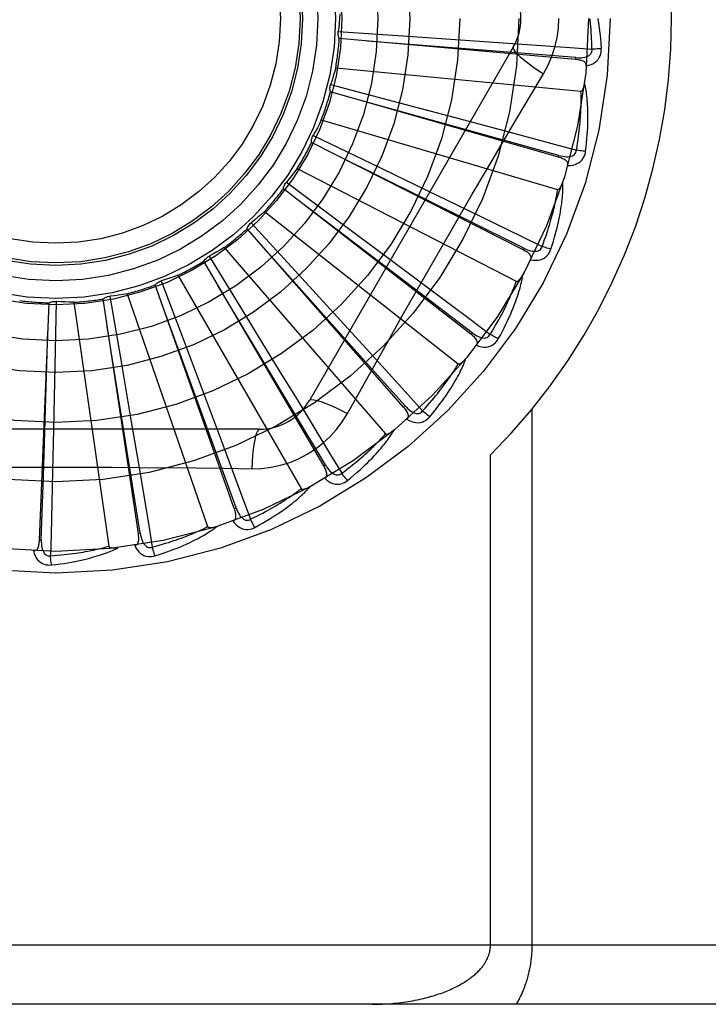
# Model space of a CAD drawing. Header units: inches. Extents: x 0 to 230, y 0 to 149.
# Tile 205 of 256: x 102.169 to 102.518, y 103.473 to 103.972. Entities that reach past the tile are written whole.
import ezdxf

# ---------------------------------------------------------------- set-up
doc = ezdxf.new("R2010")
doc.units = ezdxf.units.IN
doc.header["$LTSCALE"] = 12.6482830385
doc.header["$MEASUREMENT"] = 0
doc.linetypes.add('HIDDEN', pattern=[0.2, 0.1, -0.1])
doc.layers.add('RIGHTHAND_DOOR_ASSEMBLY', color=7, linetype='CONTINUOUS')

msp = doc.modelspace()

# ---------------------------------------------------------------- linework, layer by layer
at = {"layer": 'RIGHTHAND_DOOR_ASSEMBLY', "color": 8, "linetype": 'HIDDEN'}
for p, q in [((102.3304848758, 103.9663820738), (102.36320572, 103.9641833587)), ((102.4509186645, 103.9521132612), (102.3310373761, 103.9627453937)), ((102.36320572, 103.9641833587), (102.3949236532, 103.961993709)), ((102.3949236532, 103.961993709), (102.4166233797, 103.9604618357)), ((102.419289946, 103.9583576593), (102.3158479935, 103.7791909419)), ((102.4509188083, 103.9521132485), (102.451003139, 103.953069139)), ((102.3292069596, 103.9478938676), (102.4536099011, 103.936014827)), ((102.3266532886, 103.9393737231), (102.3583667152, 103.931022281)), ((102.4422102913, 103.9025705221), (102.3265075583, 103.9356982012)), ((102.3583667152, 103.931022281), (102.38909707, 103.9228695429)), ((102.38909707, 103.9228695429), (102.4101147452, 103.9172586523)), ((102.32189955, 103.9214614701), (102.441806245, 103.8862536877)), ((102.3177795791, 103.9135785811), (102.3473393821, 103.899376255)), ((102.4242832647, 103.8555711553), (102.3169408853, 103.9099970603)), ((102.4422104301, 103.9025704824), (102.4424741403, 103.9034931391)), ((102.3097218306, 103.8968896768), (102.4207985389, 103.8396256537)), ((102.3473393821, 103.899376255), (102.3759714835, 103.8855550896)), ((102.3977855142, 103.8128138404), (102.3026831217, 103.8865708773)), ((102.3041844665, 103.8899289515), (102.3305222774, 103.8703890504)), ((102.3759714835, 103.8855550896), (102.3955474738, 103.8760679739)), ((102.3308307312, 103.8649893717), (102.3138938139, 103.8778530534)), ((102.2931139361, 103.8750665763), (102.3913460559, 103.7978159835)), ((102.2863593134, 103.8692795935), (102.3085232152, 103.8451083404)), ((102.3305222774, 103.8703890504), (102.3560212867, 103.8513989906)), ((102.3636747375, 103.7758439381), (102.2842495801, 103.8662663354)), ((102.3983733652, 103.8135723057), (102.3308307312, 103.8649893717)), ((102.2726761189, 103.8567809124), (102.3545132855, 103.7623357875)), ((102.2649483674, 103.8523768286), (102.2821372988, 103.8244478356)), ((102.4242833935, 103.8555710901), (102.424716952, 103.8564271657)), ((102.323183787, 103.7459976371), (102.2623064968, 103.8498172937)), ((102.3560212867, 103.8513989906), (102.3734480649, 103.8383785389)), ((102.2491470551, 103.8426935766), (102.31163146, 103.7344674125)), ((102.3085232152, 103.8451083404), (102.3299675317, 103.8216357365)), ((102.2777761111, 103.7243536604), (102.2376469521, 103.8378182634)), ((102.2407254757, 103.839831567), (102.2523181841, 103.8091542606)), ((102.2145661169, 103.8320972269), (102.2201436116, 103.7997803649)), ((102.2233771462, 103.8333137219), (102.2642504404, 103.7152180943)), ((102.1788935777, 103.7084770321), (102.1838094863, 103.8287284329)), ((102.1874157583, 103.8294533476), (102.186776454, 103.7966649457)), ((102.196297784, 103.8289803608), (102.2140827, 103.7052835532)), ((102.2290928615, 103.7116942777), (102.211162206, 103.8307029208)), ((102.2821372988, 103.8244478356), (102.2987518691, 103.7973410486)), ((102.3299675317, 103.8216357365), (102.3446152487, 103.8055525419)), ((102.3977856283, 103.812813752), (102.3983733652, 103.8135723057)), ((102.2523181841, 103.8091542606), (102.2635025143, 103.7793930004)), ((102.186776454, 103.7966649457), (102.1860984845, 103.7648787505)), ((102.2201436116, 103.7997803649), (102.2254934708, 103.7684402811)), ((102.2987518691, 103.7973410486), (102.3100911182, 103.7787763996)), ((102.3351783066, 103.7726302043), (102.3420813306, 103.7850053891)), ((102.2635025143, 103.7793930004), (102.2711234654, 103.7590178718)), ((102.3636748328, 103.7758438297), (102.3643955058, 103.7764774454)), ((102.4289337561, 103.5029409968), (102.4289337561, 103.7749627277)), ((102.2254934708, 103.7684402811), (102.229120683, 103.7469910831)), ((102.290588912, 103.7646076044), (102.083705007, 103.7646076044)), ((102.1860984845, 103.7648787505), (102.1856008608, 103.743130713)), ((102.4077205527, 103.5029409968), (102.4077205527, 103.7515735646)), ((102.3231838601, 103.7459975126), (102.3240114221, 103.7464832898)), ((102.2777761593, 103.7243535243), (102.2786807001, 103.7246739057)), ((102.2290928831, 103.7116941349), (102.2300417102, 103.7118375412)), ((102.1788935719, 103.7084768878), (102.1798523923, 103.7084381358)), ((102.7956469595, 103.5029409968), (101.7036469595, 103.5029409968)), ((102.7656469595, 103.4729409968), (101.7036469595, 103.4729409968))]:
    msp.add_line(p, q, dxfattribs=at)
for points in [[(102.3313799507, 103.9752315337), (102.331206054, 103.9730103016), (102.3309989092, 103.9707949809), (102.3307585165, 103.9685855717), (102.3304848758, 103.9663820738)], [(102.434636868, 103.9448974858), (102.436980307, 103.9492556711), (102.4389119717, 103.9537771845), (102.4404264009, 103.9584534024), (102.4415141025, 103.9632337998), (102.4421685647, 103.9680666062), (102.4423886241, 103.9729409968)], [(102.4592397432, 103.957367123), (102.4591922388, 103.9592168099), (102.4591310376, 103.9609918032), (102.4590554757, 103.9626905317), (102.4589675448, 103.9643177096), (102.4588686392, 103.9658765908), (102.4587598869, 103.9673699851), (102.4586425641, 103.9688009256), (102.4585176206, 103.970171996), (102.4583861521, 103.9714860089), (102.4582489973, 103.9727453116)], [(102.4621333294, 103.9729409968), (102.4625315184, 103.9705056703), (102.4628892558, 103.9680245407), (102.4632051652, 103.9654983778), (102.4634797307, 103.9629270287), (102.4637132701, 103.9603103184), (102.4639042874, 103.9576490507)], [(102.3310373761, 103.9627453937), (102.3308029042, 103.963320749), (102.3306250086, 103.963913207), (102.3305028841, 103.9645286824), (102.3304380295, 103.9651518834), (102.3304322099, 103.9657676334), (102.3304848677, 103.9663820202)], [(102.451003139, 103.953069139), (102.4188368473, 103.9556440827), (102.3451816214, 103.9614724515)], [(102.4166233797, 103.9604618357), (102.4482217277, 103.9581740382), (102.4592397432, 103.957367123)], [(102.4192897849, 103.95835738), (102.4192268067, 103.9577892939), (102.4195566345, 103.9570049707), (102.4202603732, 103.9560344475), (102.4213250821, 103.9548829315), (102.4227519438, 103.9535506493), (102.4245312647, 103.9520546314), (102.4266394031, 103.9504158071), (102.4290499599, 103.9486580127), (102.4317422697, 103.9468002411), (102.4346385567, 103.9448964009)], [(102.4510029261, 103.9530705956), (102.4520389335, 103.9530095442), (102.4530217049, 103.952999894), (102.4539538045, 103.9530444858), (102.4548316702, 103.9531454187), (102.4556546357, 103.9533073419), (102.4564157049, 103.953531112), (102.4571124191, 103.9538163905), (102.4577275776, 103.9541676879), (102.4582430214, 103.9545877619), (102.4586572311, 103.9550711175), (102.4589617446, 103.9556155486), (102.4591597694, 103.9561954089), (102.4592523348, 103.956781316), (102.4592400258, 103.9573714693)], [(102.4563443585, 103.9488901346), (102.457668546, 103.9491925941), (102.4588652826, 103.9495977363), (102.459942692, 103.9501074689), (102.4608901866, 103.9507161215), (102.4617073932, 103.951421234), (102.4623917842, 103.9522114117), (102.4629421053, 103.9530849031), (102.4633647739, 103.9540077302), (102.4636565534, 103.9549553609), (102.4638375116, 103.9558971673), (102.4639206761, 103.95679085), (102.4639042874, 103.9576490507)], [(102.4639042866, 103.9576490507), (102.4632880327, 103.9575829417), (102.4625835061, 103.9575225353), (102.4618147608, 103.9574700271), (102.4609912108, 103.9574260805), (102.4601225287, 103.9573914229), (102.4592397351, 103.9573673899)], [(102.4563441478, 103.9488850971), (102.4563398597, 103.9493481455), (102.4562536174, 103.9497717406), (102.4560803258, 103.950157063), (102.4558352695, 103.9505005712), (102.4555311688, 103.9507965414), (102.4551706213, 103.951052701), (102.4547581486, 103.9512739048), (102.4543006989, 103.9514630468), (102.453805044, 103.9516233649), (102.4532762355, 103.9517586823), (102.4527210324, 103.9518733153), (102.4521410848, 103.9519690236), (102.4515407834, 103.9520494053), (102.4509186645, 103.9521132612)], [(102.3292069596, 103.9478938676), (102.3286158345, 103.9457456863), (102.3279931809, 103.9436096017), (102.327338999, 103.941485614), (102.3266532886, 103.9393737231)], [(102.4056729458, 103.8960343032), (102.4201242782, 103.9205071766), (102.4273456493, 103.9326877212), (102.434636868, 103.9448974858)], [(102.3265075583, 103.9356982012), (102.3263862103, 103.9363075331), (102.3263236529, 103.9369229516), (102.3263202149, 103.9375504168), (102.3263744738, 103.9381746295), (102.3264852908, 103.9387803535), (102.3266532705, 103.939373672)], [(102.4536099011, 103.936014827), (102.4537820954, 103.9360310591), (102.4539412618, 103.936087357), (102.4540869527, 103.936187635), (102.4542205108, 103.9363201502), (102.4543426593, 103.9364754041), (102.4544548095, 103.9366505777), (102.4545581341, 103.9368395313), (102.4546540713, 103.9370427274), (102.4547444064, 103.9372588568), (102.4548292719, 103.9374870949), (102.4549093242, 103.9377263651), (102.4549847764, 103.9379761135), (102.4550559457, 103.9382350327), (102.4551231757, 103.9385043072), (102.4551869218, 103.9387842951), (102.4552471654, 103.939076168), (102.4553043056, 103.9393810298), (102.4553575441, 103.9396994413), (102.4554061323, 103.9400324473), (102.4554503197, 103.9403796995)], [(102.4560089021, 103.9055487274), (102.4562794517, 103.9077611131), (102.456509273, 103.9098822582), (102.4567010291, 103.9119095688), (102.4568576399, 103.9138488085), (102.4569814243, 103.9157039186), (102.4570751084, 103.9174782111), (102.457140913, 103.919175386), (102.4571813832, 103.920798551), (102.45719867, 103.9223511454), (102.4571952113, 103.9238361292), (102.457173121, 103.9252567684), (102.4571347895, 103.9266157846), (102.4570829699, 103.9279163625), (102.4570181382, 103.9291605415), (102.4569414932, 103.9303509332), (102.456852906, 103.9314890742), (102.4567520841, 103.9325768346), (102.4566400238, 103.9336158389), (102.456516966, 103.9346077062), (102.456384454, 103.9355543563), (102.4562435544, 103.9364576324), (102.4560956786, 103.9373194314), (102.4559427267, 103.938141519), (102.4557840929, 103.938926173), (102.4556194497, 103.9396765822), (102.4554494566, 103.9403917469)], [(102.4424741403, 103.9034931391), (102.411376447, 103.9121090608), (102.3401552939, 103.9317714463)], [(102.4513752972, 103.9061546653), (102.4516787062, 103.9079799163), (102.4519545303, 103.9097344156), (102.4522018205, 103.911416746), (102.4524234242, 103.9130311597), (102.4526213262, 103.9145805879), (102.4527971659, 103.9160675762), (102.4529527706, 103.9174948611), (102.4530895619, 103.9188648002), (102.4532091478, 103.9201799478), (102.4533127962, 103.92144245), (102.4534019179, 103.9226546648), (102.4534776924, 103.9238185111), (102.4535414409, 103.9249360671), (102.4535941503, 103.9260092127), (102.4536370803, 103.9270399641), (102.4536707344, 103.9280299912), (102.4536959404, 103.928981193), (102.4537129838, 103.9298948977), (102.4537222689, 103.9307726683), (102.4537242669, 103.9316156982), (102.4537194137, 103.9324252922), (102.4537082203, 103.9332026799), (102.4536911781, 103.9339491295), (102.4536687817, 103.9346658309), (102.4536417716, 103.9353545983), (102.4536099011, 103.936014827)], [(102.32189955, 103.9214614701), (102.3209125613, 103.9194639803), (102.3198969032, 103.9174843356), (102.3188525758, 103.9155225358), (102.3177795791, 103.9135785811)], [(102.4101147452, 103.9172586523), (102.4407091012, 103.9090321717), (102.4513752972, 103.9061546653)], [(102.3169408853, 103.9099970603), (102.316937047, 103.9106183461), (102.3169920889, 103.9112344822), (102.3171074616, 103.9118512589), (102.317278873, 103.9124539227), (102.3175023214, 103.9130277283), (102.3177795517, 103.9135785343)], [(102.424716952, 103.8564271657), (102.3958118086, 103.8707726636), (102.3295988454, 103.903558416)], [(102.4469269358, 103.8983755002), (102.4470102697, 103.8988300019), (102.4470056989, 103.8992616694), (102.4469084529, 103.8996727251), (102.4467328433, 103.9000565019), (102.4464902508, 103.900404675), (102.4461846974, 103.9007244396), (102.4458215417, 103.9010197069), (102.4454081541, 103.9012920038), (102.4449517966, 103.9015432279), (102.4444581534, 103.9017761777), (102.443934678, 103.901993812), (102.4433833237, 103.9021975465), (102.4428090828, 103.9023900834), (102.4422102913, 103.9025705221)], [(102.4424742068, 103.9034946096), (102.4434799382, 103.9032385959), (102.4444431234, 103.9030431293), (102.4453668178, 103.9029105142), (102.4462479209, 103.902843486), (102.4470866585, 103.9028467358), (102.4478763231, 103.9029224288), (102.448614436, 103.9030706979), (102.4492849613, 103.9032992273), (102.4498705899, 103.9036141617), (102.4503687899, 103.9040103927), (102.4507708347, 103.9044873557), (102.4510750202, 103.9050192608), (102.4512767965, 103.9055770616), (102.4513763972, 103.9061588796)], [(102.4469279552, 103.8983788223), (102.4482854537, 103.8984252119), (102.4495372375, 103.8985965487), (102.4506916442, 103.8988931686), (102.4517372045, 103.8993115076), (102.4526730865, 103.8998492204), (102.4534946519, 103.9004955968), (102.4542003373, 103.901249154), (102.4547900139, 103.9020753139), (102.4552558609, 103.9029506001), (102.455611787, 103.9038411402), (102.4558625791, 103.904702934), (102.4560089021, 103.9055487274)], [(102.4560089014, 103.9055487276), (102.4553912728, 103.90560044), (102.4546880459, 103.9056744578), (102.4539232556, 103.9057683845), (102.4531062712, 103.90588109), (102.4522467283, 103.9060114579), (102.4513753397, 103.9061549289)], [(102.3097218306, 103.8968896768), (102.3083746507, 103.8951150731), (102.3070026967, 103.8933634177), (102.3056059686, 103.8916347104), (102.3041844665, 103.8899289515)], [(102.3420813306, 103.7850053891), (102.355981, 103.8096946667), (102.3629740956, 103.8220664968), (102.3700086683, 103.8344358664), (102.3770652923, 103.8467926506), (102.3841701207, 103.8591321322), (102.3913020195, 103.8714573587), (102.3984760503, 103.88375207), (102.4056729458, 103.8960343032)], [(102.3026831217, 103.8865708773), (102.3027969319, 103.887181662), (102.3029675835, 103.887776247), (102.3031975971, 103.8883600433), (102.3034799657, 103.8889193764), (102.3038079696, 103.8894405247), (102.3041844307, 103.8899289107)], [(102.4383961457, 103.8558841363), (102.4390805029, 103.8580053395), (102.4397076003, 103.8600446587), (102.4402795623, 103.8619990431), (102.4408003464, 103.8638735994), (102.4412729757, 103.8656717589), (102.4417007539, 103.8673962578), (102.4420865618, 103.869050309), (102.4424334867, 103.8706364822), (102.4427442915, 103.8721577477), (102.4430219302, 103.8736165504), (102.4432690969, 103.8750156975), (102.4434886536, 103.8763574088), (102.4436839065, 103.8776442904), (102.4438557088, 103.878878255), (102.444005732, 103.8800616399), (102.4441341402, 103.8811959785), (102.4442410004, 103.8822831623), (102.444327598, 103.883324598), (102.4443944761, 103.8843218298), (102.4444435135, 103.8852764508), (102.4444761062, 103.8861900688), (102.4444939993, 103.8870642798), (102.4444993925, 103.8879004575), (102.4444921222, 103.8887009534), (102.4444724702, 103.8894689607), (102.4444408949, 103.8902033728)], [(102.441806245, 103.8862536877), (102.4419783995, 103.8862370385), (102.442145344, 103.8862621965), (102.4423073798, 103.8863330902), (102.442463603, 103.8864379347), (102.4426129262, 103.8865672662), (102.4427562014, 103.8867180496), (102.4428934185, 103.8868840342), (102.4430260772, 103.8870654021), (102.4431556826, 103.8872605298), (102.4432822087, 103.8874685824), (102.4434060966, 103.8876883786), (102.4435274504, 103.8879193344), (102.4436463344, 103.8881601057), (102.44376331, 103.8884117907), (102.4438788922, 103.8886746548), (102.4439932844, 103.888949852), (102.4441087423, 103.8892434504), (102.4442196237, 103.8895409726), (102.4443204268, 103.8898284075), (102.4444129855, 103.8901104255)], [(102.4339609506, 103.8573560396), (102.4346043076, 103.8590908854), (102.4352071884, 103.8607614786), (102.4357683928, 103.8623666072), (102.4362915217, 103.8639099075), (102.4367790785, 103.8653938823), (102.437233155, 103.8668207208), (102.4376560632, 103.8681927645), (102.4380496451, 103.8695120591), (102.4384159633, 103.8707808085), (102.4387566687, 103.87200088), (102.439073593, 103.8731743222), (102.4393682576, 103.8743027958), (102.4396423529, 103.8753880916), (102.4398972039, 103.8764318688), (102.4401344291, 103.8774358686), (102.4403548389, 103.8784016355), (102.4405596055, 103.8793308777), (102.4407492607, 103.880224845), (102.4409244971, 103.8810849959), (102.4410860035, 103.881912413), (102.4412344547, 103.8827082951), (102.4413705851, 103.8834737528), (102.4414951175, 103.8842099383), (102.4416087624, 103.8849179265), (102.4417125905, 103.8855993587), (102.441806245, 103.8862536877)], [(102.2931139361, 103.8750665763), (102.2914552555, 103.8735789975), (102.2897765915, 103.8721186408), (102.2880779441, 103.8706855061), (102.2863593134, 103.8692795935)], [(102.3955474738, 103.8760679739), (102.4240320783, 103.8622001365), (102.4339609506, 103.8573560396)], [(102.2842495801, 103.8662663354), (102.2844769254, 103.8668445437), (102.2847570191, 103.8673960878), (102.2850933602, 103.8679258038), (102.2854764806, 103.8684215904), (102.2858971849, 103.8688712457), (102.2863592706, 103.8692795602)], [(102.2726761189, 103.8567809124), (102.2707658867, 103.8556341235), (102.268841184, 103.8545178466), (102.2669020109, 103.8534320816), (102.2649483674, 103.8523768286)], [(102.4247172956, 103.856428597), (102.4256564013, 103.8559868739), (102.4265651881, 103.8556126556), (102.4274470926, 103.8553076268), (102.4282995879, 103.85507506), (102.4291237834, 103.8549195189), (102.4299135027, 103.8548443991), (102.4306663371, 103.8548503), (102.4313679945, 103.8549478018), (102.4320026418, 103.855146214), (102.432566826, 103.8554409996), (102.4330518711, 103.8558332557), (102.4334512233, 103.8562979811), (102.4337549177, 103.8568075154), (102.4339628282, 103.8573599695)], [(102.438396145, 103.8558841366), (102.4377994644, 103.8560518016), (102.4371229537, 103.8562575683), (102.4363897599, 103.8564945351), (102.4356088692, 103.8567598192), (102.4347895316, 103.8570505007), (102.4339610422, 103.8573562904)], [(102.2623064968, 103.8498172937), (102.2626391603, 103.8503420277), (102.2630185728, 103.8508305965), (102.2634490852, 103.8512870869), (102.2639191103, 103.851701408), (102.2644173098, 103.8520633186), (102.264948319, 103.8523768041)], [(102.3643955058, 103.7764774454), (102.3428925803, 103.8005383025), (102.2936078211, 103.855584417)], [(102.4281207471, 103.8505592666), (102.4282885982, 103.8509898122), (102.4283658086, 103.851414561), (102.4283481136, 103.8518365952), (102.4282483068, 103.8522466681), (102.4280759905, 103.8526344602), (102.4278364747, 103.8530062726), (102.4275357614, 103.8533649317), (102.4271813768, 103.853710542), (102.4267808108, 103.8540435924), (102.4263401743, 103.854365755), (102.4258673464, 103.8546785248), (102.4253645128, 103.854982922), (102.4248370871, 103.8552806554), (102.4242832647, 103.8555711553)], [(102.4281223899, 103.8505623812), (102.4294641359, 103.8503510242), (102.430725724, 103.8502823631), (102.4319154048, 103.8503551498), (102.4330212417, 103.8505680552), (102.4340419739, 103.8509189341), (102.43497102, 103.8513981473), (102.4358065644, 103.852004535), (102.4365419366, 103.852704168), (102.4371650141, 103.8534754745), (102.437683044, 103.854282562), (102.4380923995, 103.8550813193), (102.4383961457, 103.8558841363)], [(102.2491470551, 103.8426935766), (102.247054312, 103.8419290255), (102.2449531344, 103.8411971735), (102.2428435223, 103.8404980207), (102.2407254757, 103.839831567)], [(102.4117025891, 103.8104502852), (102.4127760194, 103.81240364), (102.4137777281, 103.8142874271), (102.4147092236, 103.8160982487), (102.4155753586, 103.8178403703), (102.4163797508, 103.819516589), (102.417126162, 103.8211289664), (102.4178180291, 103.8226801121), (102.4184588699, 103.8241719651), (102.4190519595, 103.8256069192), (102.4196006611, 103.826986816), (102.4201081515, 103.828313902), (102.4205776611, 103.8295898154), (102.4210129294, 103.8308164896), (102.4214151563, 103.831995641), (102.4217864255, 103.8331292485), (102.4221271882, 103.8342187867), (102.4224378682, 103.8352661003), (102.4227199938, 103.8362723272), (102.4229743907, 103.837238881), (102.4232032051, 103.8381669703), (102.4234081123, 103.8390579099), (102.4235911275, 103.8399129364), (102.4237546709, 103.8407329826), (102.4238990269, 103.8415203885), (102.4240250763, 103.842278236), (102.42413306, 103.843005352)], [(102.4207985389, 103.8396256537), (102.4209644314, 103.8395767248), (102.4211331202, 103.8395698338), (102.4213056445, 103.8396087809), (102.4214788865, 103.8396821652), (102.4216499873, 103.8397809), (102.4218192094, 103.8399018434), (102.4219853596, 103.84003886), (102.422149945, 103.8401918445), (102.4223141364, 103.840358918), (102.4224777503, 103.8405392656), (102.4226409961, 103.8407316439), (102.4228038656, 103.8409354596), (102.4229661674, 103.841149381), (102.4231286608, 103.8413743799), (102.4232919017, 103.8416106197), (102.4234563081, 103.8418591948), (102.4236225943, 103.8421208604), (102.4237904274, 103.8423967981), (102.4239597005, 103.8426886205), (102.4241304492, 103.8429957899)], [(102.2376469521, 103.8378182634), (102.2380729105, 103.8382705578), (102.2385379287, 103.8386784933), (102.2390470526, 103.8390452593), (102.2395869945, 103.8393631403), (102.2401446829, 103.8396242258), (102.2407254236, 103.839831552)], [(102.3240114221, 103.7464832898), (102.3074506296, 103.7741787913), (102.2694740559, 103.8375573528)], [(102.3734480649, 103.8383785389), (102.39879341, 103.8193705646), (102.4076261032, 103.8127349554)], [(102.4076261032, 103.8127349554), (102.4085861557, 103.8143166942), (102.4094943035, 103.8158430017), (102.4103491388, 103.8173129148), (102.4111548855, 103.8187293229), (102.4119144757, 103.8200942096), (102.4126303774, 103.8214093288), (102.413305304, 103.8226765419), (102.4139414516, 103.8238975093), (102.4145412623, 103.8250740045), (102.4151067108, 103.8262075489), (102.4156399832, 103.8272998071), (102.4161428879, 103.8283521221), (102.4166174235, 103.8293659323), (102.4170652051, 103.8303426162), (102.4174881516, 103.8312835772), (102.4178873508, 103.8321901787), (102.4182642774, 103.8330638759), (102.4186196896, 103.8339057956), (102.4189545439, 103.8347172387), (102.4192697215, 103.8354991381), (102.4195661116, 103.8362525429), (102.4198446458, 103.8369784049), (102.4201062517, 103.8376777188), (102.4203518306, 103.8383514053), (102.4205827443, 103.8390008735), (102.4207985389, 103.8396256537)], [(102.211162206, 103.8307029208), (102.211666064, 103.8310664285), (102.2121998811, 103.8313789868), (102.2127692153, 103.8316427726), (102.2133595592, 103.8318527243), (102.2139565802, 103.8320035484), (102.2145660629, 103.8320972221)], [(102.2233771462, 103.8333137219), (102.2211775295, 103.8329590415), (102.218975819, 103.8326380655), (102.2167720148, 103.832350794), (102.2145661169, 103.8320972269)], [(102.1838094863, 103.8287284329), (102.1843730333, 103.8289900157), (102.1849563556, 103.8291959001), (102.185565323, 103.8293471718), (102.1861847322, 103.829441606), (102.1867995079, 103.8294767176), (102.1874157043, 103.8294533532)], [(102.196297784, 103.8289803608), (102.1940707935, 103.8290483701), (102.1918481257, 103.829149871), (102.1896297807, 103.8292848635), (102.1874157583, 103.8294533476)], [(102.2786807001, 103.7246739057), (102.2676605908, 103.7550030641), (102.2423647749, 103.8244234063)], [(102.2300417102, 103.7118375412), (102.2249605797, 103.7437041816), (102.2132597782, 103.8166572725)], [(102.1798523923, 103.7084381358), (102.1808938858, 103.7406905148), (102.1832109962, 103.8145396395)], [(102.4006048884, 103.8071657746), (102.4008513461, 103.8075570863), (102.4010076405, 103.8079597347), (102.4010701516, 103.8083775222), (102.4010497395, 103.8087990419), (102.4009539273, 103.8092124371), (102.4007891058, 103.8096228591), (102.4005617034, 103.8100319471), (102.4002791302, 103.8104383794), (102.3999488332, 103.8108412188), (102.3995771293, 103.8112409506), (102.3991720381, 103.8116375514), (102.3987358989, 103.8120316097), (102.3982743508, 103.8124237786), (102.3977855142, 103.8128138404)], [(102.3983739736, 103.8135736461), (102.3992125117, 103.8129621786), (102.4000340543, 103.8124227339), (102.4008422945, 103.8119563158), (102.4016353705, 103.811566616), (102.4024152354, 103.8112579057), (102.4031764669, 103.811034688), (102.4039168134, 103.8108980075), (102.4046242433, 103.8108609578), (102.4052849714, 103.8109356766), (102.4058947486, 103.8111183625), (102.4064452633, 103.8114117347), (102.4069253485, 103.8117924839), (102.4073199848, 103.8122353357), (102.4076286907, 103.812738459)], [(102.4117025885, 103.8104502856), (102.4111484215, 103.8107278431), (102.4105230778, 103.8110579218), (102.40984798, 103.8114293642), (102.4091314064, 103.8118376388), (102.4083818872, 103.812278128), (102.4076262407, 103.8127351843)], [(102.4006073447, 103.8071690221), (102.401884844, 103.8067075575), (102.4031106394, 103.8064013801), (102.4042925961, 103.8062477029), (102.4054187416, 103.8062474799), (102.4064874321, 103.806398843), (102.4074903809, 103.8066935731), (102.4084255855, 103.8071308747), (102.409280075, 103.8076786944), (102.4100378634, 103.8083181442), (102.4106992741, 103.8090126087), (102.4112523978, 103.8097194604), (102.4117025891, 103.8104502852)], [(102.3446152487, 103.8055525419), (102.3659052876, 103.7820914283), (102.3733225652, 103.773904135)], [(102.3733225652, 103.773904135), (102.3745646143, 103.7752755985), (102.3757452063, 103.7766024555), (102.3768627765, 103.7778840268), (102.3779220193, 103.77912235), (102.3789261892, 103.7803188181), (102.3798780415, 103.781474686), (102.380780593, 103.7825912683), (102.3816363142, 103.7836697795), (102.3824479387, 103.784711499), (102.3832176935, 103.7857175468), (102.3839480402, 103.786689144), (102.3846410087, 103.787627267), (102.3852988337, 103.7885329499), (102.3859233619, 103.7894072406), (102.3865167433, 103.7902511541), (102.3870803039, 103.7910658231), (102.3876157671, 103.7918523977), (102.388124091, 103.7926118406), (102.3886064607, 103.7933452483), (102.389063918, 103.79405337), (102.3894975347, 103.7947370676), (102.3899084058, 103.7953970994), (102.3902976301, 103.7960342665), (102.3906662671, 103.7966493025), (102.3910159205, 103.7972433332), (102.3913460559, 103.7978159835)], [(102.376893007, 103.7708892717), (102.3783167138, 103.7726041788), (102.3796568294, 103.7742643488), (102.3809141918, 103.7758661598), (102.3820943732, 103.7774128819), (102.3832014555, 103.7789065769), (102.3842395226, 103.7803485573), (102.385212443, 103.781740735), (102.3861240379, 103.7830843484), (102.3869779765, 103.7843811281), (102.3877779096, 103.7856322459), (102.3885273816, 103.7868393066), (102.3892298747, 103.7880033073), (102.3898894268, 103.7891254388), (102.3905075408, 103.7902071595), (102.3910866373, 103.7912500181), (102.3916274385, 103.7922553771), (102.3921307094, 103.7932249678), (102.3925981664, 103.7941596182), (102.3930308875, 103.7950605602), (102.393431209, 103.7959285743), (102.3938010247, 103.7967646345), (102.3941425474, 103.7975695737), (102.3944583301, 103.7983438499), (102.3947490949, 103.7990897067), (102.3950162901, 103.7998100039), (102.39525993, 103.800503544)], [(102.3913460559, 103.7978159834), (102.3914996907, 103.7977365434), (102.3916640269, 103.7976978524), (102.3918408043, 103.7977034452), (102.3920248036, 103.7977427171), (102.3922114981, 103.7978072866), (102.3924005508, 103.797894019), (102.392589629, 103.7979971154), (102.3927801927, 103.7981161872), (102.3929730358, 103.798249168), (102.393167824, 103.7983952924), (102.3933645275, 103.7985532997), (102.3935630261, 103.798722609), (102.3937628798, 103.7989019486), (102.3939650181, 103.7990921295), (102.3941700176, 103.7992932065), (102.3943784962, 103.7995061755), (102.394594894, 103.7997359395), (102.3948083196, 103.7999708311), (102.3950081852, 103.8001995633), (102.3951980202, 103.8004258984)], [(102.3100911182, 103.7787763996), (102.3265563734, 103.7517100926), (102.3322901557, 103.7422670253)], [(102.3158479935, 103.7791909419), (102.3163084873, 103.7795297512), (102.3171528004, 103.7796363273), (102.3183452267, 103.7795121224), (102.3198747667, 103.7791658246), (102.321741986, 103.7785962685), (102.3239272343, 103.7778033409), (102.3264006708, 103.7767970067), (102.3291281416, 103.7755883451), (102.3320825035, 103.7741859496), (102.3351783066, 103.7726302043)], [(102.2866055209, 103.7445866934), (102.2915397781, 103.7447368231), (102.2964071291, 103.7453209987), (102.3011925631, 103.7463367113), (102.3058629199, 103.7477751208), (102.3103940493, 103.7496287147), (102.3147434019, 103.7518815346), (102.3188718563, 103.7545193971), (102.3227485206, 103.7575161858), (102.3263399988, 103.760843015), (102.3296241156, 103.7644844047), (102.3325731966, 103.7684176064), (102.3351783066, 103.7726302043)], [(102.3653747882, 103.7697650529), (102.3656905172, 103.7701022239), (102.3659199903, 103.770467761), (102.3660604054, 103.7708661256), (102.3661201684, 103.7712839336), (102.3661043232, 103.7717079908), (102.3660201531, 103.7721421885), (102.3658742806, 103.77258692), (102.3656737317, 103.7730394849), (102.3654256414, 103.7734975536), (102.3651363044, 103.7739604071), (102.3648135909, 103.7744265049), (102.3644599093, 103.7748959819), (102.3640809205, 103.7753684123), (102.3636747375, 103.7758439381)], [(102.3643963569, 103.7764786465), (102.3651040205, 103.7757195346), (102.3658086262, 103.7750343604), (102.3665139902, 103.7744234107), (102.3672189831, 103.7738906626), (102.3679263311, 103.7734399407), (102.3686315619, 103.7730766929), (102.3693326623, 103.7728023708), (102.3700202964, 103.7726321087), (102.3706832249, 103.7725804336), (102.3713165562, 103.772644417), (102.3719126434, 103.772828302), (102.3724561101, 103.7731113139), (102.372927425, 103.7734714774), (102.373325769, 103.7739070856)], [(102.3768930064, 103.7708892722), (102.3764013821, 103.7712666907), (102.375849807, 103.7717091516), (102.375257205, 103.7722016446), (102.3746308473, 103.7727381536), (102.373978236, 103.77331253), (102.3733227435, 103.7739043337)], [(102.365377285, 103.7697670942), (102.3665443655, 103.7690722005), (102.3676900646, 103.7685395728), (102.3688215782, 103.768164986), (102.3699273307, 103.7679516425), (102.3710053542, 103.7678980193), (102.3720459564, 103.7679976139), (102.3730470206, 103.7682500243), (102.3739897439, 103.768626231), (102.3748548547, 103.7691107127), (102.3756357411, 103.7696674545), (102.3763126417, 103.7702568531), (102.376893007, 103.7708892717)], [(102.2905885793, 103.7646076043), (102.2900651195, 103.7643780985), (102.2895507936, 103.7637003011), (102.2890621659, 103.7626055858), (102.2885972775, 103.7611077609), (102.2881569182, 103.7592059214), (102.2877509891, 103.7569169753), (102.287385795, 103.7542718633), (102.2870687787, 103.7513053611), (102.2868060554, 103.748044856), (102.2866054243, 103.7445846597)], [(102.3322901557, 103.7422670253), (102.3337693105, 103.7433786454), (102.3351796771, 103.7444580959), (102.3365195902, 103.7455050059), (102.3377940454, 103.746520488), (102.3390065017, 103.7475052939), (102.3401599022, 103.7484601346), (102.3412574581, 103.7493857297), (102.3423018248, 103.7502828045), (102.3432959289, 103.7511520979), (102.344242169, 103.7519942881), (102.3451431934, 103.7528101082), (102.34600118, 103.753600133), (102.3468185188, 103.7543649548), (102.3475972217, 103.7551052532), (102.3483395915, 103.7558216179), (102.349047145, 103.7565149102), (102.3497217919, 103.7571859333), (102.3503646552, 103.7578354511), (102.3509771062, 103.7584643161), (102.3515603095, 103.7590730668), (102.3521154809, 103.7596623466), (102.3526438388, 103.7602326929), (102.353146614, 103.7607846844), (102.3536249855, 103.7613188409), (102.3540807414, 103.7618359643), (102.3545132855, 103.7623357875)], [(102.3352255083, 103.738630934), (102.3369480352, 103.7400454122), (102.3385781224, 103.7414219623), (102.3401159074, 103.7427568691), (102.3415674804, 103.744052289), (102.34293724, 103.7453094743), (102.3442294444, 103.7465289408), (102.3454482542, 103.7477118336), (102.346597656, 103.7488586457), (102.3476815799, 103.7499703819), (102.3487038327, 103.7510475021), (102.3496681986, 103.7520909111), (102.3505782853, 103.7531009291), (102.3514382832, 103.7540779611), (102.3522499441, 103.7550231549), (102.3530159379, 103.7559375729), (102.3537372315, 103.7568224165), (102.3544149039, 103.7576792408), (102.3550507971, 103.7585085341), (102.3556462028, 103.7593113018), (102.3562035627, 103.7600878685), (102.3567249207, 103.7608388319), (102.3572126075, 103.7615645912), (102.3576692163, 103.7622651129), (102.3580958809, 103.7629424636), (102.3584945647, 103.7635991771), (102.358865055, 103.7642340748)], [(102.3545132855, 103.7623357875), (102.3546491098, 103.7622287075), (102.354803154, 103.7621596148), (102.3549777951, 103.7621316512), (102.3551659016, 103.7621353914), (102.3553614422, 103.7621634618), (102.3555634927, 103.7622128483), (102.3557686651, 103.7622782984), (102.3559783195, 103.762359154), (102.3561928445, 103.7624532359), (102.3564117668, 103.7625598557), (102.3566348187, 103.7626777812), (102.3568617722, 103.7628064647), (102.3570919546, 103.7629447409), (102.3573264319, 103.76309323), (102.3575657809, 103.763251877), (102.3578107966, 103.7634215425), (102.3580621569, 103.7636024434), (102.3583207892, 103.7637964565), (102.3585879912, 103.7640057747), (102.3588633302, 103.764229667)], [(102.2711234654, 103.7590178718), (102.2821688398, 103.7293246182), (102.2860118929, 103.718967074)], [(102.229120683, 103.7469910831), (102.2343469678, 103.7157440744), (102.2361603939, 103.704846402)], [(102.1018571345, 103.7447960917), (102.1301885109, 103.7451032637), (102.1443993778, 103.7452329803), (102.1586288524, 103.7453255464), (102.1728584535, 103.7453927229), (102.1870971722, 103.7454095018), (102.2013370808, 103.7453957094), (102.2155716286, 103.7453301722), (102.2298068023, 103.7452385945)], [(102.1856008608, 103.743130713), (102.1848191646, 103.7114592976), (102.1845374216, 103.7004153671)], [(102.2298068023, 103.7452385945), (102.2582265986, 103.7449598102), (102.2723859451, 103.7447961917), (102.2866055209, 103.7445866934)], [(102.3237021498, 103.7397064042), (102.3240763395, 103.7399780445), (102.3243710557, 103.7402937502), (102.3245843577, 103.7406584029), (102.3247220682, 103.7410573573), (102.3247867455, 103.7414767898), (102.3247862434, 103.7419191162), (102.3247271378, 103.7423834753), (102.3246158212, 103.7428658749), (102.3244588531, 103.743362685), (102.3242623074, 103.7438719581), (102.3240336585, 103.7443906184), (102.3237752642, 103.7449184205), (102.3234925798, 103.7454539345), (102.323183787, 103.7459976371)], [(102.3240124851, 103.7464843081), (102.3245636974, 103.7456049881), (102.3251258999, 103.7447988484), (102.3257028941, 103.7440654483), (102.3262943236, 103.7434089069), (102.3269035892, 103.7428324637), (102.3275273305, 103.7423423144), (102.3281638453, 103.7419402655), (102.3288068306, 103.7416429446), (102.3294479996, 103.7414667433), (102.3300819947, 103.7414097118), (102.3307021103, 103.7414774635), (102.3312893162, 103.7416525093), (102.3318202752, 103.7419169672), (102.33229386, 103.7422693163)], [(102.3352255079, 103.7386309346), (102.3348141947, 103.7390945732), (102.3343563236, 103.7396334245), (102.3338676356, 103.7402291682), (102.333354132, 103.7408745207), (102.3328220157, 103.7415620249), (102.3322903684, 103.7422671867)], [(102.323705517, 103.7397084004), (102.324719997, 103.7388051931), (102.3257441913, 103.7380653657), (102.3267843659, 103.7374834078), (102.3278297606, 103.7370646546), (102.3288781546, 103.7368079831), (102.3299188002, 103.7367088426), (102.3309495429, 103.736767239), (102.3319464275, 103.7369582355), (102.3328875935, 103.7372702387), (102.3337597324, 103.7376691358), (102.334535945, 103.7381197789), (102.3352255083, 103.738630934)], [(102.2860118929, 103.718967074), (102.287674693, 103.7197786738), (102.2892638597, 103.7205717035), (102.2907776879, 103.7213461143), (102.2922212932, 103.7221020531), (102.2935982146, 103.7228396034), (102.2949114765, 103.7235589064), (102.2961643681, 103.724260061), (102.2973596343, 103.7249432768), (102.2985002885, 103.7256087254), (102.2995888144, 103.7262566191), (102.3006279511, 103.7268871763), (102.3016199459, 103.7275005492), (102.3025672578, 103.7280968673), (102.3034719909, 103.7286764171), (102.3043365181, 103.7292393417), (102.3051624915, 103.7297862), (102.3059519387, 103.730317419), (102.3067061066, 103.7308335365), (102.3074265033, 103.73133513), (102.3081143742, 103.7318225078), (102.3087710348, 103.7322960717), (102.3093977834, 103.7327561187), (102.3099959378, 103.7332029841), (102.3105667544, 103.7336369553), (102.3111121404, 103.7340584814), (102.31163146, 103.7344674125)], [(102.2882060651, 103.7148411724), (102.2901651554, 103.7159040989), (102.2920262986, 103.7169472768), (102.2937889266, 103.7179670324), (102.2954594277, 103.7189643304), (102.2970423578, 103.7199395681), (102.2985419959, 103.7208924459), (102.2999626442, 103.721823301), (102.3013083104, 103.722731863), (102.3025830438, 103.7236183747), (102.3037906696, 103.7244825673), (102.3049350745, 103.7253246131), (102.306019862, 103.7261441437), (102.3070492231, 103.7269407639), (102.3080250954, 103.7277152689), (102.3089503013, 103.728468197), (102.309826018, 103.7292005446), (102.3106535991, 103.7299136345), (102.3114349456, 103.7306075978), (102.3121715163, 103.7312831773), (102.3128657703, 103.7319402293), (102.3135198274, 103.7325789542), (102.3141360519, 103.7331993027), (102.3147169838, 103.7338007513), (102.3152641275, 103.7343851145), (102.3157798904, 103.734954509), (102.3162638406, 103.7355078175)], [(102.31163146, 103.7344674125), (102.3117445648, 103.7343365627), (102.3118827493, 103.7342395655), (102.3120489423, 103.7341790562), (102.3122343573, 103.7341471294), (102.3124316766, 103.7341376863), (102.3126394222, 103.734147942), (102.3128532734, 103.7341733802), (102.3130744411, 103.7342130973), (102.3133028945, 103.7342648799), (102.3135380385, 103.7343281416), (102.3137793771, 103.7344017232), (102.3140265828, 103.73448513), (102.3142787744, 103.7345773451), (102.3145371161, 103.7346787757), (102.3148021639, 103.7347892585), (102.3150748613, 103.7349094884), (102.3153562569, 103.735039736), (102.3156465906, 103.7351811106), (102.3159465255, 103.7353349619), (102.3162558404, 103.73550084)], [(102.2770947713, 103.7180781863), (102.2775133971, 103.7182739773), (102.2778624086, 103.7185281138), (102.2781408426, 103.7188457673), (102.2783515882, 103.7192114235), (102.2784944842, 103.7196109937), (102.2785777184, 103.7200453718), (102.278607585, 103.7205124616), (102.2785896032, 103.7210071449), (102.2785295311, 103.721524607), (102.2784329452, 103.722061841), (102.2783065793, 103.7226144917), (102.2781527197, 103.7231817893), (102.2779764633, 103.7237612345), (102.2777761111, 103.7243536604)], [(102.2786819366, 103.7246747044), (102.2790567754, 103.7237069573), (102.2794562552, 103.7228089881), (102.2798840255, 103.7219796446), (102.2803405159, 103.721223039), (102.2808296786, 103.7205417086), (102.2813493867, 103.7199423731), (102.2818983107, 103.7194271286), (102.282473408, 103.7190134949), (102.2830696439, 103.7187191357), (102.2836813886, 103.7185431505), (102.28430312, 103.7184923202), (102.284912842, 103.7185530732), (102.2854842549, 103.7187122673), (102.2860159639, 103.7189686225)], [(102.2770981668, 103.7180793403), (102.277923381, 103.7170004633), (102.2787890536, 103.7160801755), (102.2797002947, 103.71531188), (102.2806475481, 103.7147028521), (102.2816284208, 103.7142524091), (102.2826314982, 103.7139581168), (102.2836546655, 103.7138203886), (102.2846696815, 103.7138192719), (102.2856528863, 103.71394752), (102.2865847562, 103.7141741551), (102.2874322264, 103.7144697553), (102.2882060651, 103.7148411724)], [(102.2882060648, 103.7148411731), (102.2878899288, 103.7153742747), (102.2875423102, 103.7159900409), (102.2871751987, 103.7166675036), (102.2867931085, 103.7173983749), (102.2864007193, 103.7181741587), (102.2860121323, 103.7189671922)], [(102.2300430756, 103.7118380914), (102.2302279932, 103.710816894), (102.2304503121, 103.7098595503), (102.2307133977, 103.708964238), (102.2310184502, 103.7081349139), (102.2313698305, 103.7073733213), (102.2317667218, 103.7066864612), (102.2322082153, 103.7060766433), (102.2326946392, 103.7055616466), (102.2332243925, 103.7051597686), (102.2337917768, 103.7048711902), (102.2343926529, 103.704703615), (102.235002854, 103.7046478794), (102.2355940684, 103.7046960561), (102.2361646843, 103.7048471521)], [(102.2361603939, 103.704846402), (102.2379467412, 103.7053286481), (102.2396572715, 103.705806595), (102.2412903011, 103.7062805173), (102.2428508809, 103.7067495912), (102.2443425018, 103.7072132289), (102.2457681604, 103.7076709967), (102.247131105, 103.7081223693), (102.2484340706, 103.7085670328), (102.2496800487, 103.7090045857), (102.2508715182, 103.7094347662), (102.25201121, 103.7098572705), (102.2531013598, 103.7102718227), (102.2541444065, 103.7106780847), (102.2551424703, 103.7110759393), (102.2560979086, 103.7114650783), (102.2570124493, 103.7118457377), (102.2578881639, 103.712217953), (102.258726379, 103.7125820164), (102.2595286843, 103.7129382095), (102.2602963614, 103.7132865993), (102.2610307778, 103.7136273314), (102.2617332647, 103.7139604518), (102.2624051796, 103.7142860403), (102.2630478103, 103.7146041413), (102.2636631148, 103.7149148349), (102.2642504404, 103.7152180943)], [(102.2375340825, 103.700379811), (102.2396589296, 103.7010527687), (102.2416838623, 103.7017248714), (102.2436076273, 103.7023926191), (102.2454366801, 103.7030557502), (102.2471755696, 103.7037137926), (102.2488284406, 103.7043656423), (102.2503995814, 103.7050108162), (102.2518928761, 103.7056482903), (102.2533123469, 103.7062775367), (102.2546616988, 103.7068975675), (102.2559447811, 103.7075078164), (102.2571650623, 103.7081072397), (102.2583265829, 103.708694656), (102.2594313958, 103.7092704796), (102.2604823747, 103.7098347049), (102.2614808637, 103.7103880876), (102.2624284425, 103.7109316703), (102.2633270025, 103.711465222), (102.2641781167, 103.7119891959), (102.2649841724, 103.7125029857), (102.2657472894, 103.7130063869), (102.2664697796, 103.7134989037), (102.2671540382, 103.7139795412), (102.2678018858, 103.7144497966), (102.2684160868, 103.7149112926), (102.2689960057, 103.7153630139)], [(102.2642504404, 103.7152180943), (102.2643367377, 103.7150682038), (102.2644540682, 103.7149468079), (102.2646058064, 103.7148559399), (102.2647818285, 103.7147895), (102.2649737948, 103.7147428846), (102.2651797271, 103.7147136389), (102.265394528, 103.7146981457), (102.2656192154, 103.7146952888), (102.2658533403, 103.7147029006), (102.2660962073, 103.7147205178), (102.26634711, 103.714747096), (102.2666056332, 103.7147822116), (102.2668707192, 103.7148250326), (102.2671435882, 103.7148757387), (102.2674247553, 103.7149340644), (102.2677152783, 103.7150005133), (102.2680213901, 103.715076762), (102.2683280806, 103.7151590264), (102.2686208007, 103.7152436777), (102.2689044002, 103.7153319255)], [(102.1759281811, 103.7029042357), (102.1763899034, 103.7029304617), (102.1768085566, 103.7030367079), (102.1771851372, 103.7032281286), (102.1775166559, 103.703489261), (102.1777978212, 103.7038071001), (102.1780365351, 103.7041794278), (102.1782378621, 103.7046019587), (102.1784050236, 103.7050678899), (102.1785415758, 103.7055706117), (102.1786515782, 103.7061052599), (102.1787396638, 103.7066652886), (102.1788076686, 103.7072491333), (102.1788593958, 103.7078525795), (102.1788935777, 103.7084770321)], [(102.1798538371, 103.7084384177), (102.1798421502, 103.7074006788), (102.179879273, 103.7064185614), (102.1799681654, 103.7054896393), (102.1801107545, 103.7046175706), (102.1803116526, 103.7038032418), (102.1805713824, 103.703053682), (102.1808894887, 103.7023713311), (102.1812696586, 103.7017735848), (102.1817137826, 103.7012787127), (102.1822162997, 103.7008879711), (102.1827746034, 103.7006097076), (102.1833632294, 103.700439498), (102.1839528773, 103.700374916), (102.1845417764, 103.7004152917)], [(102.2272363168, 103.7056611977), (102.2276843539, 103.7057741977), (102.2280751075, 103.7059576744), (102.2284086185, 103.7062168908), (102.2286847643, 103.706536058), (102.2289006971, 103.7069013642), (102.2290646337, 103.7073121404), (102.229182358, 103.7077651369), (102.2292583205, 103.7082542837), (102.2292972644, 103.7087737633), (102.2293040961, 103.7093195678), (102.2292846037, 103.7098861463), (102.2292408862, 103.7104723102), (102.2291774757, 103.7110746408), (102.2290928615, 103.7116942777)], [(102.1759322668, 103.702904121), (102.1762973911, 103.701595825), (102.1767590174, 103.7004197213), (102.1773194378, 103.6993677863), (102.1779724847, 103.6984503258), (102.1787156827, 103.6976675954), (102.1795375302, 103.6970215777), (102.1804362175, 103.6965134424), (102.1813781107, 103.6961351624), (102.1823385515, 103.6958888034), (102.1832879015, 103.6957528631), (102.1841845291, 103.6957123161), (102.1850409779, 103.695769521)], [(102.1845374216, 103.7004153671), (102.186382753, 103.70055083), (102.1881528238, 103.7006964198), (102.1898460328, 103.7008527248), (102.1914671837, 103.7010179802), (102.1930195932, 103.7011909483), (102.1945061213, 103.701370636), (102.1959298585, 103.7015559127), (102.197293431, 103.7017459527), (102.1985997, 103.7019397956), (102.1998510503, 103.702136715), (102.201050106, 103.702335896), (102.2021990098, 103.7025366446), (102.2033000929, 103.7027381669), (102.2043554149, 103.702939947), (102.2053672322, 103.7031412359), (102.2063372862, 103.7033419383), (102.2072676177, 103.7035416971), (102.2081595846, 103.7037405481), (102.2090148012, 103.7039384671), (102.2098345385, 103.7041352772), (102.2106201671, 103.7043308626), (102.2113730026, 103.7045250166), (102.2120943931, 103.7047175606), (102.2127856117, 103.7049082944), (102.2134485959, 103.7050969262), (102.2140827, 103.7052835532)], [(102.1850409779, 103.695769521), (102.1872547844, 103.6960281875), (102.1893703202, 103.6963049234), (102.1913856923, 103.6965965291), (102.1933071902, 103.6969015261), (102.195139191, 103.6972185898), (102.1968855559, 103.6975458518), (102.1985504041, 103.6978820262), (102.2001373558, 103.6982253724), (102.2016502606, 103.6985746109), (102.2030925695, 103.6989280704), (102.2044679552, 103.6992844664), (102.2057796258, 103.6996421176), (102.2070313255, 103.6999990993), (102.2082251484, 103.7003554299), (102.2093639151, 103.7007105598), (102.2104490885, 103.7010649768), (102.211482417, 103.7014194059), (102.2124657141, 103.701773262), (102.2134006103, 103.7021266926), (102.2142893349, 103.7024786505), (102.2151339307, 103.7028285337), (102.215936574, 103.7031754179), (102.2166994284, 103.7035178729), (102.2174245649, 103.7038570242), (102.2181150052, 103.704193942), (102.2187699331, 103.7045277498)], [(102.2140827, 103.7052835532), (102.2141390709, 103.7051200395), (102.2142313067, 103.7049786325), (102.214363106, 103.7048606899), (102.2145233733, 103.7047621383), (102.2147030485, 103.7046800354), (102.2148997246, 103.7046123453), (102.2151077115, 103.7045564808), (102.2153277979, 103.7045111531), (102.2155591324, 103.7044743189), (102.2158009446, 103.7044456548), (102.2160523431, 103.7044242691), (102.2163128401, 103.7044098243), (102.2165812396, 103.7044017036), (102.2168587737, 103.7043998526), (102.2171458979, 103.704403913), (102.2174437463, 103.7044141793), (102.2177533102, 103.7044305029), (102.2180754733, 103.7044538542), (102.2184116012, 103.7044852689), (102.2187612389, 103.7045244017)], [(102.2272397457, 103.7056616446), (102.2278458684, 103.7044460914), (102.2285217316, 103.7033786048), (102.2292711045, 103.7024517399), (102.2300859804, 103.701674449), (102.2309638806, 103.7010465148), (102.2318931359, 103.7005677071), (102.232871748, 103.7002388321), (102.23386821, 103.7000456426), (102.2348579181, 103.6999855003), (102.2358158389, 103.7000316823), (102.2367039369, 103.7001615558), (102.2375340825, 103.700379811)], [(102.2375340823, 103.7003798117), (102.2373245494, 103.7009631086), (102.2370997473, 103.7016335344), (102.2368674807, 103.7023682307), (102.2366306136, 103.7031582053), (102.2363921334, 103.7039942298), (102.2361606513, 103.7048464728)], [(102.1850409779, 103.6957695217), (102.1849456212, 103.6963819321), (102.1848517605, 103.6970827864), (102.1847627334, 103.6978481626), (102.1846796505, 103.6986686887), (102.1846036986, 103.6995347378), (102.1845376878, 103.7004153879)], [(102.3477205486, 103.4729409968), (102.3489760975, 103.472947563), (102.3502291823, 103.4729672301), (102.3514802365, 103.4729999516), (102.3527279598, 103.473045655), (102.3539714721, 103.4731042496), (102.3552099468, 103.473175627), (102.356442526, 103.4732596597), (102.3576684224, 103.4733562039), (102.3588868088, 103.4734650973), (102.3600969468, 103.4735861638), (102.3612980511, 103.4737192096), (102.362489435, 103.4738640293), (102.3636703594, 103.4740204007), (102.3648401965, 103.4741880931), (102.3659982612, 103.4743668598), (102.3671439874, 103.4745564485), (102.3682767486, 103.4747565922), (102.3693960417, 103.4749670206), (102.3705013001, 103.4751874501), (102.3715920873, 103.4754175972), (102.3726679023, 103.4756571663), (102.3737283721, 103.4759058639), (102.3747730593, 103.4761633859), (102.3758016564, 103.4764294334), (102.3768137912, 103.476703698), (102.37780922, 103.4769858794), (102.3787876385, 103.4772756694), (102.379748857, 103.4775727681), (102.3806926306, 103.4778768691), (102.3816188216, 103.4781876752), (102.3825272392, 103.4785048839), (102.3834177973, 103.4788282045), (102.3842903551, 103.4791573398), (102.3851448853, 103.4794920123), (102.3859813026, 103.4798319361), (102.3867996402, 103.4801768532), (102.3875998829, 103.4805265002), (102.3883820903, 103.4808806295), (102.3891463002, 103.4812389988), (102.3898925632, 103.4816013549), (102.3906209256, 103.4819674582), (102.391331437, 103.4823370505), (102.3920241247, 103.4827098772), (102.3926991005, 103.4830857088), (102.3933564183, 103.4834642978), (102.3939962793, 103.483845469), (102.3946188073, 103.4842290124), (102.3952242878, 103.4846148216), (102.3958128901, 103.4850027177), (102.3963850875, 103.4853927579), (102.3969415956, 103.4857851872), (102.3974818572, 103.4861793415), (102.398006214, 103.4865752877), (102.3985126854, 103.4869710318), (102.3989991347, 103.4873645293), (102.3994663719, 103.4877557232), (102.3999133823, 103.4881430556), (102.4003435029, 103.4885289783), (102.4007596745, 103.4889155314), (102.4011620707, 103.4893027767), (102.4015522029, 103.4896919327), (102.4019289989, 103.4900817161), (102.4022917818, 103.4904712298), (102.4026408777, 103.4908604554), (102.4029763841, 103.4912492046), (102.4032983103, 103.4916370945), (102.4036066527, 103.492023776), (102.403901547, 103.4924089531), (102.4041830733, 103.492792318), (102.404451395, 103.4931735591), (102.4047066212, 103.4935523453), (102.4049489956, 103.4939284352), (102.4051786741, 103.4943014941), (102.4053960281, 103.4946714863), (102.4056013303, 103.4950382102), (102.4057950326, 103.4954018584), (102.4059775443, 103.4957624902), (102.4061492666, 103.4961203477), (102.4063106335, 103.4964756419), (102.406461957, 103.4968285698), (102.4066036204, 103.4971793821), (102.4067358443, 103.4975281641), (102.4068589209, 103.4978750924), (102.40697302, 103.4982201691), (102.4070783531, 103.498563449), (102.4071750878, 103.4989049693), (102.4072634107, 103.499244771), (102.4073434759, 103.4995829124), (102.4074154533, 103.4999194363), (102.4074794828, 103.5002544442), (102.4075357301, 103.5005881), (102.4075842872, 103.5009202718), (102.4076252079, 103.5012497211), (102.4076587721, 103.5015799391), (102.4076854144, 103.5019141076), (102.4077047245, 103.5022519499), (102.4077164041, 103.5025943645), (102.4077205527, 103.5029409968)], [(102.4208952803, 103.4729409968), (102.4213504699, 103.4737437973), (102.4217913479, 103.4745495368), (102.4222179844, 103.4753585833), (102.4226301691, 103.4761698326), (102.4230277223, 103.47698254), (102.4234106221, 103.4777959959), (102.4237787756, 103.478609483), (102.4241322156, 103.4794222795), (102.4244709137, 103.4802336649), (102.4247949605, 103.4810429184), (102.4251043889, 103.4818493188), (102.4253993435, 103.4826521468), (102.4256799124, 103.483450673), (102.4259462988, 103.4842442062), (102.426198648, 103.4850320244), (102.4264372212, 103.4858134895), (102.426662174, 103.4865877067), (102.4268739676, 103.4873547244), (102.4270729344, 103.4881140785), (102.4272596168, 103.4888664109), (102.4274345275, 103.4896120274), (102.4275980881, 103.4903514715), (102.4277507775, 103.4910852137), (102.427892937, 103.4918137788), (102.4280249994, 103.4925378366), (102.42814717, 103.4932574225), (102.4282597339, 103.4939727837), (102.4283628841, 103.4946839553), (102.4284568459, 103.4953910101), (102.4285418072, 103.4960940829), (102.4286179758, 103.4967932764), (102.4286855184, 103.4974887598), (102.4287446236, 103.4981806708), (102.4287954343, 103.4988692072), (102.4288381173, 103.4995545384), (102.4288727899, 103.5002368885), (102.4288995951, 103.5009164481), (102.4289186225, 103.5015934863), (102.4289300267, 103.5022683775), (102.4289337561, 103.5029409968)]]:
    msp.add_lwpolyline(points, dxfattribs=at)
for radius in [0.2812500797, 0.2702837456, 0.235, 0.205, 0.179592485, 0.1635, 0.1452498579, 0.1420000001, 0.133, 0.12525, 0.124, 0.1139999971]:
    msp.add_circle((102.1871469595, 103.9729409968), radius, dxfattribs=at)
for centre, radius, start, end in [((102.1871469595, 103.9729409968), 0.3125, 314.8970822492, 45.1029177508), ((102.3940308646, 103.9729409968), 0.0291666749, 329.9999999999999, 30), ((102.1871469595, 103.9729409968), 0.1442511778, 350.0007360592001, 355.9469828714), ((102.1871469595, 103.9729409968), 0.1442511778, 339.0916451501, 345.0378919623), ((102.1871469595, 103.9729409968), 0.1442511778, 328.182554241, 334.1288010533), ((102.1871469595, 103.9729409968), 0.1442511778, 317.2734633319, 323.2197101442), ((102.1871469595, 103.9729409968), 0.1442511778, 306.3643724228, 312.3106192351), ((102.1871469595, 103.9729409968), 0.1442511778, 295.4552815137, 301.401528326), ((102.1871469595, 103.9729409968), 0.1442511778, 284.5461906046, 290.4924374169), ((102.1871469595, 103.9729409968), 0.1442511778, 262.7280087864, 268.6742555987), ((102.1871469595, 103.9729409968), 0.1442511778, 273.6370996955, 279.5833465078), ((102.290588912, 103.7937742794), 0.0291666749, 270, 329.9999999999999)]:
    msp.add_arc(centre, radius, start, end, dxfattribs=at)

doc.saveas('drawing.dxf')
